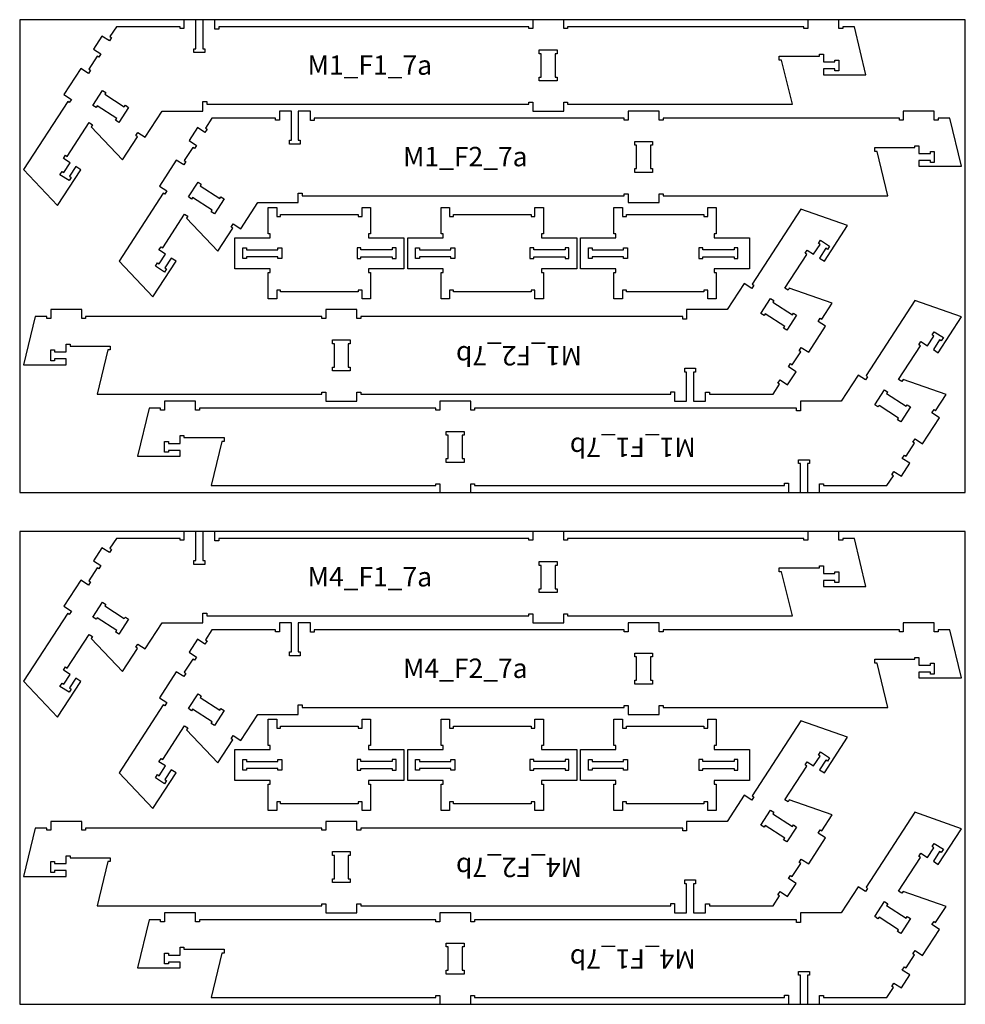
# Model space of a CAD drawing. Header units: millimetres. Extents: x -18184 to 50972, y 6312 to 16778.
# Tile 28 of 38: x 12972 to 15412, y 8953 to 11493. Entities that reach past the tile are written whole.
import ezdxf

# ---------------------------------------------------------------- set-up
doc = ezdxf.new("R2010")
doc.units = ezdxf.units.MM
doc.header["$MEASUREMENT"] = 0
for name, color, linetype in [('freeswerk_CODES', 50, 'Continuous'), ('freeswerk_ELEMENTEN', 7, 'Continuous'), ('freeswerk_PLATEN', 3, 'Continuous')]:
    doc.layers.add(name, color=color, linetype=linetype)

msp = doc.modelspace()

# ---------------------------------------------------------------- linework, layer by layer
at = {"layer": 'freeswerk_ELEMENTEN'}
for points in [[(13154.9, 11362.3), (13149.5, 11354), (13130.2, 11366.5), (13086.6, 11299.4), (13105.9, 11286.9), (13100.4, 11278.5), (13096.2, 11281.2), (12982.3, 11106), (13069.9, 11013.3), (13129.9, 11105.5), (13117.3, 11113.7), (13101, 11088.5), (13105.1, 11085.8), (13099.7, 11077.4), (13076.2, 11092.7), (13081.7, 11101), (13085.9, 11098.3), (13102.2, 11123.5), (13085.4, 11134.4), (13090.9, 11142.8), (13095.1, 11140), (13151.5, 11226.9), (13159.9, 11221.4), (13156.6, 11216.4), (13237.2, 11131.1), (13275.9, 11190.7), (13271.7, 11193.4), (13277.1, 11201.8), (13296.4, 11189.2), (13340.2, 11256.5), (13445, 11256.5), (13445, 11281.3), (13455, 11281.3), (13455, 11274.5), (14286, 11274.5), (14286, 11279.5), (14296, 11279.5), (14296, 11256.5), (14376, 11256.5), (14376, 11279.5), (14386, 11279.5), (14386, 11274.5), (14966, 11274.5), (14938.4, 11388.5), (14932.4, 11388.5), (14932.4, 11398.5), (15036, 11398.5), (15036, 11403.5), (15046, 11403.5), (15046, 11383.5), (15076, 11383.5), (15076, 11388.5), (15086, 11388.5), (15086, 11360.5), (15076, 11360.5), (15076, 11365.5), (15046, 11365.5), (15046, 11350.5), (15156, 11350.5), (15126, 11474.5), (15096, 11474.5), (15096, 11469.5), (15086, 11469.5), (15086, 11492.5), (15006, 11492.5), (15006, 11469.5), (14996, 11469.5), (14996, 11474.5), (14386, 11474.5), (14386, 11469.5), (14376, 11469.5), (14376, 11492.5), (14296, 11492.5), (14296, 11469.5), (14286, 11469.5), (14286, 11474.5), (13486, 11474.5), (13486, 11468.5), (13476, 11468.5), (13476, 11492.5), (13445, 11492.5), (13445, 11417.5), (13450, 11417.5), (13450, 11407.5), (13422, 11407.5), (13422, 11417.5), (13427, 11417.5), (13427, 11492.5), (13396, 11492.5), (13396, 11469.5), (13386, 11469.5), (13386, 11474.5), (13221.9, 11474.5), (13205.2, 11448.9), (13209.4, 11446.2), (13203.9, 11437.8), (13184.7, 11450.3), (13162.9, 11416.8), (13182.1, 11404.3), (13176.7, 11395.9), (13172.5, 11398.6), (13150.7, 11365.1)], [(14359, 11414.5), (14359, 11404.5), (14354, 11404.5), (14354, 11344.5), (14359, 11344.5), (14359, 11334.5), (14313, 11334.5), (14313, 11344.5), (14318, 11344.5), (14318, 11404.5), (14313, 11404.5), (14313, 11414.5)], [(13169.6, 11265.7), (13161.2, 11271.2), (13186.3, 11309.7), (13194.7, 11304.3), (13192, 11300.1), (13242.3, 11267.4), (13245, 11271.6), (13253.4, 11266.1), (13228.3, 11227.6), (13219.9, 11233), (13222.7, 11237.2), (13172.3, 11269.9)], [(13401.2, 11126.3), (13395.8, 11118), (13376.5, 11130.5), (13332.9, 11063.4), (13352.2, 11050.9), (13346.7, 11042.5), (13342.5, 11045.2), (13228.6, 10870), (13316.2, 10777.3), (13376.2, 10869.5), (13363.6, 10877.7), (13347.2, 10852.5), (13351.4, 10849.8), (13346, 10841.4), (13322.5, 10856.7), (13328, 10865), (13332.2, 10862.3), (13348.5, 10887.5), (13331.7, 10898.4), (13337.2, 10906.8), (13341.4, 10904), (13397.8, 10990.9), (13406.2, 10985.4), (13402.9, 10980.4), (13483.5, 10895.1), (13522.2, 10954.7), (13518, 10957.4), (13523.4, 10965.8), (13542.7, 10953.2), (13586.5, 11020.5), (13691.3, 11020.5), (13691.3, 11045.3), (13701.3, 11045.3), (13701.3, 11038.5), (14532.3, 11038.5), (14532.3, 11043.5), (14542.3, 11043.5), (14542.3, 11020.5), (14622.3, 11020.5), (14622.3, 11043.5), (14632.3, 11043.5), (14632.3, 11038.5), (15212.3, 11038.5), (15184.7, 11152.5), (15178.7, 11152.5), (15178.7, 11162.5), (15282.3, 11162.5), (15282.3, 11167.5), (15292.3, 11167.5), (15292.3, 11147.5), (15322.3, 11147.5), (15322.3, 11152.5), (15332.3, 11152.5), (15332.3, 11124.5), (15322.3, 11124.5), (15322.3, 11129.5), (15292.3, 11129.5), (15292.3, 11114.5), (15402.3, 11114.5), (15372.3, 11238.5), (15342.3, 11238.5), (15342.3, 11233.5), (15332.3, 11233.5), (15332.3, 11256.5), (15252.3, 11256.5), (15252.3, 11233.5), (15242.3, 11233.5), (15242.3, 11238.5), (14632.3, 11238.5), (14632.3, 11233.5), (14622.3, 11233.5), (14622.3, 11256.5), (14542.3, 11256.5), (14542.3, 11233.5), (14532.3, 11233.5), (14532.3, 11238.5), (13732.3, 11238.5), (13732.3, 11232.5), (13722.3, 11232.5), (13722.3, 11256.5), (13691.3, 11256.5), (13691.3, 11181.5), (13696.3, 11181.5), (13696.3, 11171.5), (13668.3, 11171.5), (13668.3, 11181.5), (13673.3, 11181.5), (13673.3, 11256.5), (13642.3, 11256.5), (13642.3, 11233.5), (13632.3, 11233.5), (13632.3, 11238.5), (13468.2, 11238.5), (13451.5, 11212.9), (13455.7, 11210.2), (13450.2, 11201.8), (13431, 11214.3), (13409.2, 11180.8), (13428.4, 11168.3), (13423, 11159.9), (13418.8, 11162.6), (13397, 11129.1)], [(14605.3, 11178.5), (14605.3, 11168.5), (14600.3, 11168.5), (14600.3, 11108.5), (14605.3, 11108.5), (14605.3, 11098.5), (14559.3, 11098.5), (14559.3, 11108.5), (14564.3, 11108.5), (14564.3, 11168.5), (14559.3, 11168.5), (14559.3, 11178.5)], [(13415.9, 11029.7), (13407.5, 11035.2), (13432.6, 11073.7), (13441, 11068.3), (13438.3, 11064.1), (13488.6, 11031.4), (13491.3, 11035.6), (13499.7, 11030.1), (13474.6, 10991.6), (13466.2, 10997), (13468.9, 11001.2), (13418.6, 11033.9)], [(14683.3, 10726.5), (13852.3, 10726.5), (13852.3, 10721.5), (13842.3, 10721.5), (13842.3, 10744.5), (13762.3, 10744.5), (13762.3, 10721.5), (13752.3, 10721.5), (13752.3, 10726.5), (13142.3, 10726.5), (13142.3, 10721.5), (13132.3, 10721.5), (13132.3, 10744.5), (13052.3, 10744.5), (13052.3, 10721.5), (13042.3, 10721.5), (13042.3, 10726.5), (13012.3, 10726.5), (12982.3, 10602.5), (13092.3, 10602.5), (13092.3, 10617.5), (13062.3, 10617.5), (13062.3, 10612.5), (13052.3, 10612.5), (13052.3, 10640.5), (13062.3, 10640.5), (13062.3, 10635.5), (13092.3, 10635.5), (13092.3, 10655.5), (13102.3, 10655.5), (13102.3, 10650.5), (13205.8, 10650.5), (13205.8, 10640.5), (13199.9, 10640.5), (13172.3, 10526.5), (13752.3, 10526.5), (13752.3, 10531.5), (13762.3, 10531.5), (13762.3, 10508.5), (13842.3, 10508.5), (13842.3, 10531.5), (13852.3, 10531.5), (13852.3, 10526.5), (14652.3, 10526.5), (14652.3, 10532.5), (14662.3, 10532.5), (14662.3, 10508.5), (14693.3, 10508.5), (14693.3, 10583.5), (14688.3, 10583.5), (14688.3, 10593.5), (14716.3, 10593.5), (14716.3, 10583.5), (14711.3, 10583.5), (14711.3, 10508.5), (14742.3, 10508.5), (14742.3, 10531.5), (14752.3, 10531.5), (14752.3, 10526.5), (14916.5, 10526.5), (14933.1, 10552.1), (14928.9, 10554.8), (14934.4, 10563.2), (14953.7, 10550.7), (14975.5, 10584.2), (14956.2, 10596.8), (14961.6, 10605.2), (14965.8, 10602.4), (14987.6, 10636), (14983.4, 10638.7), (14988.9, 10647.1), (15008.2, 10634.5), (15051.8, 10701.6), (15032.5, 10714.1), (15037.9, 10722.5), (15042.1, 10719.8), (15069, 10761.2), (14958.2, 10799.9), (14954.9, 10794.8), (14946.5, 10800.3), (15003, 10887.2), (14998.8, 10889.9), (15004.3, 10898.3), (15021, 10887.4), (15037.4, 10912.5), (15033.2, 10915.2), (15038.6, 10923.6), (15062.1, 10908.4), (15056.7, 10900), (15052.5, 10902.7), (15036.1, 10877.6), (15048.7, 10869.4), (15108.6, 10961.6), (14988.3, 11004), (14862.4, 10810.4), (14866.6, 10807.6), (14861.2, 10799.2), (14841.9, 10811.8), (14798.2, 10744.5), (14693.3, 10744.5), (14693.3, 10719.8), (14683.3, 10719.8)], [(13618.7, 10940.1), (13613.7, 10940.1), (13613.7, 11008.1), (13635.7, 11008.1), (13635.7, 10985.1), (13645.7, 10985.1), (13645.7, 10990.1), (13845.7, 10990.1), (13845.7, 10985.1), (13855.7, 10985.1), (13855.7, 11008.1), (13877.7, 11008.1), (13877.7, 10940.1), (13872.7, 10940.1), (13872.7, 10930.1), (13963.7, 10930.1), (13963.7, 10850.1), (13872.7, 10850.1), (13872.7, 10840.1), (13877.7, 10840.1), (13877.7, 10772.1), (13855.7, 10772.1), (13855.7, 10795.1), (13845.7, 10795.1), (13845.7, 10790.1), (13645.7, 10790.1), (13645.7, 10795.1), (13635.7, 10795.1), (13635.7, 10772.1), (13613.7, 10772.1), (13613.7, 10840.1), (13618.7, 10840.1), (13618.7, 10850.1), (13527.7, 10850.1), (13527.7, 10930.1), (13618.7, 10930.1)], [(14064.7, 10940.1), (14059.7, 10940.1), (14059.7, 11008.1), (14081.7, 11008.1), (14081.7, 10985.1), (14091.7, 10985.1), (14091.7, 10990.1), (14291.7, 10990.1), (14291.7, 10985.1), (14301.7, 10985.1), (14301.7, 11008.1), (14323.7, 11008.1), (14323.7, 10940.1), (14318.7, 10940.1), (14318.7, 10930.1), (14409.7, 10930.1), (14409.7, 10850.1), (14318.7, 10850.1), (14318.7, 10840.1), (14323.7, 10840.1), (14323.7, 10772.1), (14301.7, 10772.1), (14301.7, 10795.1), (14291.7, 10795.1), (14291.7, 10790.1), (14091.7, 10790.1), (14091.7, 10795.1), (14081.7, 10795.1), (14081.7, 10772.1), (14059.7, 10772.1), (14059.7, 10840.1), (14064.7, 10840.1), (14064.7, 10850.1), (13973.7, 10850.1), (13973.7, 10930.1), (14064.7, 10930.1)], [(14510.7, 10940.1), (14505.7, 10940.1), (14505.7, 11008.1), (14527.7, 11008.1), (14527.7, 10985.1), (14537.7, 10985.1), (14537.7, 10990.1), (14737.7, 10990.1), (14737.7, 10985.1), (14747.7, 10985.1), (14747.7, 11008.1), (14769.7, 11008.1), (14769.7, 10940.1), (14764.7, 10940.1), (14764.7, 10930.1), (14855.7, 10930.1), (14855.7, 10850.1), (14764.7, 10850.1), (14764.7, 10840.1), (14769.7, 10840.1), (14769.7, 10772.1), (14747.7, 10772.1), (14747.7, 10795.1), (14737.7, 10795.1), (14737.7, 10790.1), (14537.7, 10790.1), (14537.7, 10795.1), (14527.7, 10795.1), (14527.7, 10772.1), (14505.7, 10772.1), (14505.7, 10840.1), (14510.7, 10840.1), (14510.7, 10850.1), (14419.7, 10850.1), (14419.7, 10930.1), (14510.7, 10930.1)], [(13557.7, 10904.1), (13557.7, 10899.1), (13638.7, 10899.1), (13638.7, 10904.1), (13648.7, 10904.1), (13648.7, 10876.1), (13638.7, 10876.1), (13638.7, 10881.1), (13557.7, 10881.1), (13557.7, 10876.1), (13547.7, 10876.1), (13547.7, 10904.1)], [(13933.7, 10876.1), (13943.7, 10876.1), (13943.7, 10904.1), (13933.7, 10904.1), (13933.7, 10899.1), (13852.7, 10899.1), (13852.7, 10904.1), (13842.7, 10904.1), (13842.7, 10876.1), (13852.7, 10876.1), (13852.7, 10881.1), (13933.7, 10881.1)], [(14003.7, 10904.1), (14003.7, 10899.1), (14084.7, 10899.1), (14084.7, 10904.1), (14094.7, 10904.1), (14094.7, 10876.1), (14084.7, 10876.1), (14084.7, 10881.1), (14003.7, 10881.1), (14003.7, 10876.1), (13993.7, 10876.1), (13993.7, 10904.1)], [(14379.7, 10876.1), (14389.7, 10876.1), (14389.7, 10904.1), (14379.7, 10904.1), (14379.7, 10899.1), (14298.7, 10899.1), (14298.7, 10904.1), (14288.7, 10904.1), (14288.7, 10876.1), (14298.7, 10876.1), (14298.7, 10881.1), (14379.7, 10881.1)], [(14449.7, 10904.1), (14449.7, 10899.1), (14530.7, 10899.1), (14530.7, 10904.1), (14540.7, 10904.1), (14540.7, 10876.1), (14530.7, 10876.1), (14530.7, 10881.1), (14449.7, 10881.1), (14449.7, 10876.1), (14439.7, 10876.1), (14439.7, 10904.1)], [(14815.7, 10876.1), (14825.7, 10876.1), (14825.7, 10904.1), (14815.7, 10904.1), (14815.7, 10899.1), (14734.7, 10899.1), (14734.7, 10904.1), (14724.7, 10904.1), (14724.7, 10876.1), (14734.7, 10876.1), (14734.7, 10881.1), (14815.7, 10881.1)], [(14946.4, 10700.9), (14896.1, 10733.6), (14893.3, 10729.4), (14884.9, 10734.9), (14910, 10773.5), (14918.4, 10768), (14915.7, 10763.8), (14966, 10731.1), (14968.7, 10735.3), (14977.1, 10729.9), (14952, 10691.3), (14943.6, 10696.7)], [(14977, 10490.5), (14146, 10490.5), (14146, 10485.5), (14136, 10485.5), (14136, 10508.5), (14056, 10508.5), (14056, 10485.5), (14046, 10485.5), (14046, 10490.5), (13436, 10490.5), (13436, 10485.5), (13426, 10485.5), (13426, 10508.5), (13346, 10508.5), (13346, 10485.5), (13336, 10485.5), (13336, 10490.5), (13306, 10490.5), (13276, 10366.5), (13386, 10366.5), (13386, 10381.5), (13356, 10381.5), (13356, 10376.5), (13346, 10376.5), (13346, 10404.5), (13356, 10404.5), (13356, 10399.5), (13386, 10399.5), (13386, 10419.5), (13396, 10419.5), (13396, 10414.5), (13499.5, 10414.5), (13499.5, 10404.5), (13493.6, 10404.5), (13466, 10290.5), (14046, 10290.5), (14046, 10295.5), (14056, 10295.5), (14056, 10272.5), (14136, 10272.5), (14136, 10295.5), (14146, 10295.5), (14146, 10290.5), (14946, 10290.5), (14946, 10296.5), (14956, 10296.5), (14956, 10272.5), (14987, 10272.5), (14987, 10347.5), (14982, 10347.5), (14982, 10357.5), (15010, 10357.5), (15010, 10347.5), (15005, 10347.5), (15005, 10272.5), (15036, 10272.5), (15036, 10295.5), (15046, 10295.5), (15046, 10290.5), (15210.1, 10290.5), (15226.8, 10316.1), (15222.6, 10318.8), (15228, 10327.2), (15247.3, 10314.7), (15269.1, 10348.2), (15249.8, 10360.8), (15255.3, 10369.2), (15259.5, 10366.4), (15281.3, 10400), (15277.1, 10402.7), (15282.5, 10411.1), (15301.8, 10398.5), (15345.4, 10465.6), (15326.1, 10478.1), (15331.6, 10486.5), (15335.8, 10483.8), (15362.7, 10525.2), (15251.9, 10563.9), (15248.6, 10558.8), (15240.2, 10564.3), (15296.7, 10651.2), (15292.5, 10653.9), (15297.9, 10662.3), (15314.7, 10651.4), (15331, 10676.5), (15326.9, 10679.2), (15332.3, 10687.6), (15355.8, 10672.4), (15350.3, 10664), (15346.1, 10666.7), (15329.8, 10641.6), (15342.4, 10633.4), (15402.3, 10725.6), (15282, 10768), (15156.1, 10574.4), (15160.3, 10571.6), (15154.8, 10563.2), (15135.6, 10575.8), (15091.8, 10508.5), (14987, 10508.5), (14987, 10483.8), (14977, 10483.8)], [(13820.3, 10596.5), (13825.3, 10596.5), (13825.3, 10586.5), (13779.3, 10586.5), (13779.3, 10596.5), (13784.3, 10596.5), (13784.3, 10656.5), (13779.3, 10656.5), (13779.3, 10666.5), (13825.3, 10666.5), (13825.3, 10656.5), (13820.3, 10656.5)], [(15240, 10464.9), (15189.7, 10497.6), (15187, 10493.4), (15178.6, 10498.9), (15203.7, 10537.5), (15212.1, 10532), (15209.3, 10527.8), (15259.7, 10495.1), (15262.4, 10499.3), (15270.8, 10493.9), (15245.7, 10455.3), (15237.3, 10460.7)], [(14114, 10360.5), (14119, 10360.5), (14119, 10350.5), (14073, 10350.5), (14073, 10360.5), (14078, 10360.5), (14078, 10420.5), (14073, 10420.5), (14073, 10430.5), (14119, 10430.5), (14119, 10420.5), (14114, 10420.5)], [(13154.9, 10042.3), (13149.5, 10034), (13130.2, 10046.5), (13086.6, 9979.4), (13105.9, 9966.9), (13100.4, 9958.5), (13096.2, 9961.2), (12982.3, 9786), (13069.9, 9693.3), (13129.9, 9785.5), (13117.3, 9793.7), (13101, 9768.5), (13105.1, 9765.8), (13099.7, 9757.4), (13076.2, 9772.7), (13081.7, 9781), (13085.9, 9778.3), (13102.2, 9803.5), (13085.4, 9814.4), (13090.9, 9822.8), (13095.1, 9820), (13151.5, 9906.9), (13159.9, 9901.4), (13156.6, 9896.4), (13237.2, 9811.1), (13275.9, 9870.7), (13271.7, 9873.4), (13277.1, 9881.8), (13296.4, 9869.2), (13340.2, 9936.5), (13445, 9936.5), (13445, 9961.3), (13455, 9961.3), (13455, 9954.5), (14286, 9954.5), (14286, 9959.5), (14296, 9959.5), (14296, 9936.5), (14376, 9936.5), (14376, 9959.5), (14386, 9959.5), (14386, 9954.5), (14966, 9954.5), (14938.4, 10068.5), (14932.4, 10068.5), (14932.4, 10078.5), (15036, 10078.5), (15036, 10083.5), (15046, 10083.5), (15046, 10063.5), (15076, 10063.5), (15076, 10068.5), (15086, 10068.5), (15086, 10040.5), (15076, 10040.5), (15076, 10045.5), (15046, 10045.5), (15046, 10030.5), (15156, 10030.5), (15126, 10154.5), (15096, 10154.5), (15096, 10149.5), (15086, 10149.5), (15086, 10172.5), (15006, 10172.5), (15006, 10149.5), (14996, 10149.5), (14996, 10154.5), (14386, 10154.5), (14386, 10149.5), (14376, 10149.5), (14376, 10172.5), (14296, 10172.5), (14296, 10149.5), (14286, 10149.5), (14286, 10154.5), (13486, 10154.5), (13486, 10148.5), (13476, 10148.5), (13476, 10172.5), (13445, 10172.5), (13445, 10097.5), (13450, 10097.5), (13450, 10087.5), (13422, 10087.5), (13422, 10097.5), (13427, 10097.5), (13427, 10172.5), (13396, 10172.5), (13396, 10149.5), (13386, 10149.5), (13386, 10154.5), (13221.9, 10154.5), (13205.2, 10128.9), (13209.4, 10126.2), (13203.9, 10117.8), (13184.7, 10130.3), (13162.9, 10096.8), (13182.1, 10084.3), (13176.7, 10075.9), (13172.5, 10078.6), (13150.7, 10045.1)], [(14359, 10094.5), (14359, 10084.5), (14354, 10084.5), (14354, 10024.5), (14359, 10024.5), (14359, 10014.5), (14313, 10014.5), (14313, 10024.5), (14318, 10024.5), (14318, 10084.5), (14313, 10084.5), (14313, 10094.5)], [(13169.6, 9945.7), (13161.2, 9951.2), (13186.3, 9989.7), (13194.7, 9984.3), (13192, 9980.1), (13242.3, 9947.4), (13245, 9951.6), (13253.4, 9946.1), (13228.3, 9907.6), (13219.9, 9913), (13222.7, 9917.2), (13172.3, 9949.9)], [(13401.2, 9806.3), (13395.8, 9798), (13376.5, 9810.5), (13332.9, 9743.4), (13352.2, 9730.9), (13346.7, 9722.5), (13342.5, 9725.2), (13228.6, 9550), (13316.2, 9457.3), (13376.2, 9549.5), (13363.6, 9557.7), (13347.2, 9532.5), (13351.4, 9529.8), (13346, 9521.4), (13322.5, 9536.7), (13328, 9545), (13332.2, 9542.3), (13348.5, 9567.5), (13331.7, 9578.4), (13337.2, 9586.8), (13341.4, 9584), (13397.8, 9670.9), (13406.2, 9665.4), (13402.9, 9660.4), (13483.5, 9575.1), (13522.2, 9634.7), (13518, 9637.4), (13523.4, 9645.8), (13542.7, 9633.2), (13586.5, 9700.5), (13691.3, 9700.5), (13691.3, 9725.3), (13701.3, 9725.3), (13701.3, 9718.5), (14532.3, 9718.5), (14532.3, 9723.5), (14542.3, 9723.5), (14542.3, 9700.5), (14622.3, 9700.5), (14622.3, 9723.5), (14632.3, 9723.5), (14632.3, 9718.5), (15212.3, 9718.5), (15184.7, 9832.5), (15178.7, 9832.5), (15178.7, 9842.5), (15282.3, 9842.5), (15282.3, 9847.5), (15292.3, 9847.5), (15292.3, 9827.5), (15322.3, 9827.5), (15322.3, 9832.5), (15332.3, 9832.5), (15332.3, 9804.5), (15322.3, 9804.5), (15322.3, 9809.5), (15292.3, 9809.5), (15292.3, 9794.5), (15402.3, 9794.5), (15372.3, 9918.5), (15342.3, 9918.5), (15342.3, 9913.5), (15332.3, 9913.5), (15332.3, 9936.5), (15252.3, 9936.5), (15252.3, 9913.5), (15242.3, 9913.5), (15242.3, 9918.5), (14632.3, 9918.5), (14632.3, 9913.5), (14622.3, 9913.5), (14622.3, 9936.5), (14542.3, 9936.5), (14542.3, 9913.5), (14532.3, 9913.5), (14532.3, 9918.5), (13732.3, 9918.5), (13732.3, 9912.5), (13722.3, 9912.5), (13722.3, 9936.5), (13691.3, 9936.5), (13691.3, 9861.5), (13696.3, 9861.5), (13696.3, 9851.5), (13668.3, 9851.5), (13668.3, 9861.5), (13673.3, 9861.5), (13673.3, 9936.5), (13642.3, 9936.5), (13642.3, 9913.5), (13632.3, 9913.5), (13632.3, 9918.5), (13468.2, 9918.5), (13451.5, 9892.9), (13455.7, 9890.2), (13450.2, 9881.8), (13431, 9894.3), (13409.2, 9860.8), (13428.4, 9848.3), (13423, 9839.9), (13418.8, 9842.6), (13397, 9809.1)], [(14605.3, 9858.5), (14605.3, 9848.5), (14600.3, 9848.5), (14600.3, 9788.5), (14605.3, 9788.5), (14605.3, 9778.5), (14559.3, 9778.5), (14559.3, 9788.5), (14564.3, 9788.5), (14564.3, 9848.5), (14559.3, 9848.5), (14559.3, 9858.5)], [(13415.9, 9709.7), (13407.5, 9715.2), (13432.6, 9753.7), (13441, 9748.3), (13438.3, 9744.1), (13488.6, 9711.4), (13491.3, 9715.6), (13499.7, 9710.1), (13474.6, 9671.6), (13466.2, 9677), (13468.9, 9681.2), (13418.6, 9713.9)], [(14683.3, 9406.5), (13852.3, 9406.5), (13852.3, 9401.5), (13842.3, 9401.5), (13842.3, 9424.5), (13762.3, 9424.5), (13762.3, 9401.5), (13752.3, 9401.5), (13752.3, 9406.5), (13142.3, 9406.5), (13142.3, 9401.5), (13132.3, 9401.5), (13132.3, 9424.5), (13052.3, 9424.5), (13052.3, 9401.5), (13042.3, 9401.5), (13042.3, 9406.5), (13012.3, 9406.5), (12982.3, 9282.5), (13092.3, 9282.5), (13092.3, 9297.5), (13062.3, 9297.5), (13062.3, 9292.5), (13052.3, 9292.5), (13052.3, 9320.5), (13062.3, 9320.5), (13062.3, 9315.5), (13092.3, 9315.5), (13092.3, 9335.5), (13102.3, 9335.5), (13102.3, 9330.5), (13205.8, 9330.5), (13205.8, 9320.5), (13199.9, 9320.5), (13172.3, 9206.5), (13752.3, 9206.5), (13752.3, 9211.5), (13762.3, 9211.5), (13762.3, 9188.5), (13842.3, 9188.5), (13842.3, 9211.5), (13852.3, 9211.5), (13852.3, 9206.5), (14652.3, 9206.5), (14652.3, 9212.5), (14662.3, 9212.5), (14662.3, 9188.5), (14693.3, 9188.5), (14693.3, 9263.5), (14688.3, 9263.5), (14688.3, 9273.5), (14716.3, 9273.5), (14716.3, 9263.5), (14711.3, 9263.5), (14711.3, 9188.5), (14742.3, 9188.5), (14742.3, 9211.5), (14752.3, 9211.5), (14752.3, 9206.5), (14916.5, 9206.5), (14933.1, 9232.1), (14928.9, 9234.8), (14934.4, 9243.2), (14953.7, 9230.7), (14975.5, 9264.2), (14956.2, 9276.8), (14961.6, 9285.2), (14965.8, 9282.4), (14987.6, 9316), (14983.4, 9318.7), (14988.9, 9327.1), (15008.2, 9314.5), (15051.8, 9381.6), (15032.5, 9394.1), (15037.9, 9402.5), (15042.1, 9399.8), (15069, 9441.2), (14958.2, 9479.9), (14954.9, 9474.8), (14946.5, 9480.3), (15003, 9567.2), (14998.8, 9569.9), (15004.3, 9578.3), (15021, 9567.4), (15037.4, 9592.5), (15033.2, 9595.2), (15038.6, 9603.6), (15062.1, 9588.4), (15056.7, 9580), (15052.5, 9582.7), (15036.1, 9557.6), (15048.7, 9549.4), (15108.6, 9641.6), (14988.3, 9684), (14862.4, 9490.4), (14866.6, 9487.6), (14861.2, 9479.2), (14841.9, 9491.8), (14798.2, 9424.5), (14693.3, 9424.5), (14693.3, 9399.8), (14683.3, 9399.8)], [(13618.7, 9620.1), (13613.7, 9620.1), (13613.7, 9688.1), (13635.7, 9688.1), (13635.7, 9665.1), (13645.7, 9665.1), (13645.7, 9670.1), (13845.7, 9670.1), (13845.7, 9665.1), (13855.7, 9665.1), (13855.7, 9688.1), (13877.7, 9688.1), (13877.7, 9620.1), (13872.7, 9620.1), (13872.7, 9610.1), (13963.7, 9610.1), (13963.7, 9530.1), (13872.7, 9530.1), (13872.7, 9520.1), (13877.7, 9520.1), (13877.7, 9452.1), (13855.7, 9452.1), (13855.7, 9475.1), (13845.7, 9475.1), (13845.7, 9470.1), (13645.7, 9470.1), (13645.7, 9475.1), (13635.7, 9475.1), (13635.7, 9452.1), (13613.7, 9452.1), (13613.7, 9520.1), (13618.7, 9520.1), (13618.7, 9530.1), (13527.7, 9530.1), (13527.7, 9610.1), (13618.7, 9610.1)], [(14064.7, 9620.1), (14059.7, 9620.1), (14059.7, 9688.1), (14081.7, 9688.1), (14081.7, 9665.1), (14091.7, 9665.1), (14091.7, 9670.1), (14291.7, 9670.1), (14291.7, 9665.1), (14301.7, 9665.1), (14301.7, 9688.1), (14323.7, 9688.1), (14323.7, 9620.1), (14318.7, 9620.1), (14318.7, 9610.1), (14409.7, 9610.1), (14409.7, 9530.1), (14318.7, 9530.1), (14318.7, 9520.1), (14323.7, 9520.1), (14323.7, 9452.1), (14301.7, 9452.1), (14301.7, 9475.1), (14291.7, 9475.1), (14291.7, 9470.1), (14091.7, 9470.1), (14091.7, 9475.1), (14081.7, 9475.1), (14081.7, 9452.1), (14059.7, 9452.1), (14059.7, 9520.1), (14064.7, 9520.1), (14064.7, 9530.1), (13973.7, 9530.1), (13973.7, 9610.1), (14064.7, 9610.1)], [(14510.7, 9620.1), (14505.7, 9620.1), (14505.7, 9688.1), (14527.7, 9688.1), (14527.7, 9665.1), (14537.7, 9665.1), (14537.7, 9670.1), (14737.7, 9670.1), (14737.7, 9665.1), (14747.7, 9665.1), (14747.7, 9688.1), (14769.7, 9688.1), (14769.7, 9620.1), (14764.7, 9620.1), (14764.7, 9610.1), (14855.7, 9610.1), (14855.7, 9530.1), (14764.7, 9530.1), (14764.7, 9520.1), (14769.7, 9520.1), (14769.7, 9452.1), (14747.7, 9452.1), (14747.7, 9475.1), (14737.7, 9475.1), (14737.7, 9470.1), (14537.7, 9470.1), (14537.7, 9475.1), (14527.7, 9475.1), (14527.7, 9452.1), (14505.7, 9452.1), (14505.7, 9520.1), (14510.7, 9520.1), (14510.7, 9530.1), (14419.7, 9530.1), (14419.7, 9610.1), (14510.7, 9610.1)], [(13557.7, 9584.1), (13557.7, 9579.1), (13638.7, 9579.1), (13638.7, 9584.1), (13648.7, 9584.1), (13648.7, 9556.1), (13638.7, 9556.1), (13638.7, 9561.1), (13557.7, 9561.1), (13557.7, 9556.1), (13547.7, 9556.1), (13547.7, 9584.1)], [(13933.7, 9556.1), (13943.7, 9556.1), (13943.7, 9584.1), (13933.7, 9584.1), (13933.7, 9579.1), (13852.7, 9579.1), (13852.7, 9584.1), (13842.7, 9584.1), (13842.7, 9556.1), (13852.7, 9556.1), (13852.7, 9561.1), (13933.7, 9561.1)], [(14003.7, 9584.1), (14003.7, 9579.1), (14084.7, 9579.1), (14084.7, 9584.1), (14094.7, 9584.1), (14094.7, 9556.1), (14084.7, 9556.1), (14084.7, 9561.1), (14003.7, 9561.1), (14003.7, 9556.1), (13993.7, 9556.1), (13993.7, 9584.1)], [(14379.7, 9556.1), (14389.7, 9556.1), (14389.7, 9584.1), (14379.7, 9584.1), (14379.7, 9579.1), (14298.7, 9579.1), (14298.7, 9584.1), (14288.7, 9584.1), (14288.7, 9556.1), (14298.7, 9556.1), (14298.7, 9561.1), (14379.7, 9561.1)], [(14449.7, 9584.1), (14449.7, 9579.1), (14530.7, 9579.1), (14530.7, 9584.1), (14540.7, 9584.1), (14540.7, 9556.1), (14530.7, 9556.1), (14530.7, 9561.1), (14449.7, 9561.1), (14449.7, 9556.1), (14439.7, 9556.1), (14439.7, 9584.1)], [(14815.7, 9556.1), (14825.7, 9556.1), (14825.7, 9584.1), (14815.7, 9584.1), (14815.7, 9579.1), (14734.7, 9579.1), (14734.7, 9584.1), (14724.7, 9584.1), (14724.7, 9556.1), (14734.7, 9556.1), (14734.7, 9561.1), (14815.7, 9561.1)], [(14946.4, 9380.9), (14896.1, 9413.6), (14893.3, 9409.4), (14884.9, 9414.9), (14910, 9453.5), (14918.4, 9448), (14915.7, 9443.8), (14966, 9411.1), (14968.7, 9415.3), (14977.1, 9409.9), (14952, 9371.3), (14943.6, 9376.7)], [(14977, 9170.5), (14146, 9170.5), (14146, 9165.5), (14136, 9165.5), (14136, 9188.5), (14056, 9188.5), (14056, 9165.5), (14046, 9165.5), (14046, 9170.5), (13436, 9170.5), (13436, 9165.5), (13426, 9165.5), (13426, 9188.5), (13346, 9188.5), (13346, 9165.5), (13336, 9165.5), (13336, 9170.5), (13306, 9170.5), (13276, 9046.5), (13386, 9046.5), (13386, 9061.5), (13356, 9061.5), (13356, 9056.5), (13346, 9056.5), (13346, 9084.5), (13356, 9084.5), (13356, 9079.5), (13386, 9079.5), (13386, 9099.5), (13396, 9099.5), (13396, 9094.5), (13499.5, 9094.5), (13499.5, 9084.5), (13493.6, 9084.5), (13466, 8970.5), (14046, 8970.5), (14046, 8975.5), (14056, 8975.5), (14056, 8952.5), (14136, 8952.5), (14136, 8975.5), (14146, 8975.5), (14146, 8970.5), (14946, 8970.5), (14946, 8976.5), (14956, 8976.5), (14956, 8952.5), (14987, 8952.5), (14987, 9027.5), (14982, 9027.5), (14982, 9037.5), (15010, 9037.5), (15010, 9027.5), (15005, 9027.5), (15005, 8952.5), (15036, 8952.5), (15036, 8975.5), (15046, 8975.5), (15046, 8970.5), (15210.1, 8970.5), (15226.8, 8996.1), (15222.6, 8998.8), (15228, 9007.2), (15247.3, 8994.7), (15269.1, 9028.2), (15249.8, 9040.8), (15255.3, 9049.2), (15259.5, 9046.4), (15281.3, 9080), (15277.1, 9082.7), (15282.5, 9091.1), (15301.8, 9078.5), (15345.4, 9145.6), (15326.1, 9158.1), (15331.6, 9166.5), (15335.8, 9163.8), (15362.7, 9205.2), (15251.9, 9243.9), (15248.6, 9238.8), (15240.2, 9244.3), (15296.7, 9331.2), (15292.5, 9333.9), (15297.9, 9342.3), (15314.7, 9331.4), (15331, 9356.5), (15326.9, 9359.2), (15332.3, 9367.6), (15355.8, 9352.4), (15350.3, 9344), (15346.1, 9346.7), (15329.8, 9321.6), (15342.4, 9313.4), (15402.3, 9405.6), (15282, 9448), (15156.1, 9254.4), (15160.3, 9251.6), (15154.8, 9243.2), (15135.6, 9255.8), (15091.8, 9188.5), (14987, 9188.5), (14987, 9163.8), (14977, 9163.8)], [(13820.3, 9276.5), (13825.3, 9276.5), (13825.3, 9266.5), (13779.3, 9266.5), (13779.3, 9276.5), (13784.3, 9276.5), (13784.3, 9336.5), (13779.3, 9336.5), (13779.3, 9346.5), (13825.3, 9346.5), (13825.3, 9336.5), (13820.3, 9336.5)], [(15240, 9144.9), (15189.7, 9177.6), (15187, 9173.4), (15178.6, 9178.9), (15203.7, 9217.5), (15212.1, 9212), (15209.3, 9207.8), (15259.7, 9175.1), (15262.4, 9179.3), (15270.8, 9173.9), (15245.7, 9135.3), (15237.3, 9140.7)], [(14114, 9040.5), (14119, 9040.5), (14119, 9030.5), (14073, 9030.5), (14073, 9040.5), (14078, 9040.5), (14078, 9100.5), (14073, 9100.5), (14073, 9110.5), (14119, 9110.5), (14119, 9100.5), (14114, 9100.5)]]:
    msp.add_lwpolyline(points, close=True, dxfattribs=at)
at = {"layer": 'freeswerk_PLATEN'}
for points in [[(12972.3, 10272.5), (15412.3, 10272.5), (15412.3, 11492.5), (12972.3, 11492.5)], [(12972.3, 8952.5), (15412.3, 8952.5), (15412.3, 10172.5), (12972.3, 10172.5)]]:
    msp.add_lwpolyline(points, close=True, dxfattribs=at)

# ---------------------------------------------------------------- texts
at = {"layer": 'freeswerk_CODES', "char_height": 50, "attachment_point": 1}
for s, insert in [('{\\Fiso|c0;M1_F1_7a}', (13715.1, 11400.4)), ('{\\Fiso|c0;M1_F2_7a}', (13961.4, 11164.4)), ('{\\Fiso|c0;M4_F1_7a}', (13715.1, 10080.4)), ('{\\Fiso|c0;M4_F2_7a}', (13961.4, 9844.4))]:
    msp.add_mtext_dynamic_manual_height_columns(s, width=318.081, gutter_width=1456.3, heights=[0], dxfattribs=dict(at, insert=insert))
at = {"layer": 'freeswerk_CODES', "char_height": 50, "attachment_point": 1, "rotation": 180}
for s, insert in [('{\\Fiso|c0;M1_F2_7b}', (14423.2, 10600.6)), ('{\\Fiso|c0;M1_F1_7b}', (14716.9, 10364.6)), ('{\\Fiso|c0;M4_F2_7b}', (14423.2, 9280.6)), ('{\\Fiso|c0;M4_F1_7b}', (14716.9, 9044.6))]:
    msp.add_mtext_dynamic_manual_height_columns(s, width=318.081, gutter_width=1456.3, heights=[0], dxfattribs=dict(at, insert=insert))

doc.saveas('drawing.dxf')
